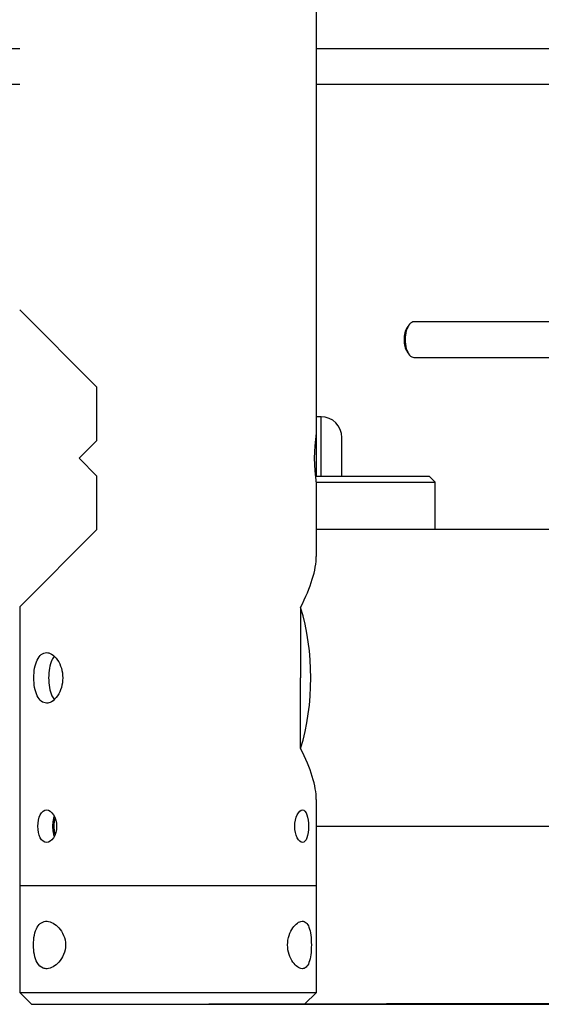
# Model space of a CAD drawing. Header units: millimetres. Extents: x 311 to 814, y 82 to 470.
# Tile 32 of 46: x 634 to 643, y 285 to 302. Entities that reach past the tile are written whole.
import ezdxf

# ---------------------------------------------------------------- set-up
doc = ezdxf.new("R2010")
doc.units = ezdxf.units.MM
for name, color, linetype in [('14237', 7, 'Continuous'), ('15466', 7, 'Continuous'), ('24440___MIDDLE_P', 7, 'Continuous'), ('24830', 7, 'Continuous'), ('BRACCIO_FRONTALE', 7, 'Continuous'), ('EX_15449', 7, 'Continuous'), ('Livello3', 7, 'Continuous'), ('TUBO_ANTERIORE_5', 7, 'Continuous'), ('VITE_M8_X70_BUTT', 7, 'Continuous')]:
    doc.layers.add(name, color=color, linetype=linetype)
doc.styles.add('SEACAD_Arial', font='arial.ttf')
doc.dimstyles.new('ISO', dxfattribs={"dimtxt": 3, "dimasz": 3, "dimexe": 1.5, "dimexo": 0, "dimgap": 0.75, "dimtad": 1, "dimdec": 1, "dimlfac": 10, "dimtxsty": 'SEACAD_Arial', "dimblk1": '_SE_FILLED', "dimblk2": '_SE_FILLED', "dimsah": 1, "dimcen": 1.5, "dimadec": 0, "dimazin": 0, "dimtfac": 0.5, "dimtdec": 3, "dimtmove": 0, "dimatfit": 3, "dimfxl": 1, "dimarcsym": 0})

# ---------------------------------------------------------------- blocks, each defined once
blk = doc.blocks.new('SE2')
at = {"layer": '14237', "color": 7, "linetype": 'Continuous'}
for p, q in [((205.097, 254.186), (207.015, 254.186)), ((207.115, 254.086), (207.015, 254.186)), ((205.111, 254.086), (207.115, 254.086)), ((207.115, 253.289), (207.115, 254.086))]:
    blk.add_line(p, q, dxfattribs=at)
at = {"layer": '15466', "color": 7, "linetype": 'Continuous'}
for p, q in [((200.115, 247.286), (205.115, 247.286)), ((200.115, 247.286), (200.115, 245.486)), ((205.115, 245.486), (205.115, 247.286)), ((200.115, 245.486), (205.115, 245.486)), ((200.115, 245.486), (200.315, 245.286)), ((204.915, 245.286), (205.115, 245.486)), ((200.315, 245.286), (204.915, 245.286))]:
    blk.add_line(p, q, dxfattribs=at)
for points, knots in [([(200.714, 248.155), (200.712, 248.16), (200.711, 248.164), (200.695, 248.228), (200.692, 248.302), (200.705, 248.384), (200.709, 248.401), (200.714, 248.417)], [0.1155117, 0.1155117, 0.1155117, 0.1155117, 0.125, 0.125, 0.25, 0.25, 0.284738, 0.284738, 0.284738, 0.284738]), ([(200.888, 246.286), (200.888, 246.343), (200.863, 246.456), (200.78, 246.582), (200.679, 246.662), (200.574, 246.696), (200.481, 246.673), (200.405, 246.591), (200.358, 246.458), (200.342, 246.288), (200.358, 246.118), (200.41, 245.966), (200.491, 245.894), (200.586, 245.881), (200.679, 245.91), (200.779, 245.99), (200.863, 246.117), (200.888, 246.23), (200.888, 246.286)], [0, 0, 0, 0, 0.061918, 0.124608, 0.187471, 0.250059, 0.316734, 0.374693, 0.437495, 0.499515, 0.561802, 0.624377, 0.706483, 0.749544, 0.812161, 0.875155, 0.937975, 1, 1, 1, 1]), ([(205.031, 246.286), (205.031, 246.343), (205.025, 246.457), (204.995, 246.59), (204.944, 246.672), (204.877, 246.696), (204.797, 246.663), (204.718, 246.582), (204.65, 246.456), (204.63, 246.342), (204.63, 246.23), (204.65, 246.117), (204.718, 245.991), (204.797, 245.91), (204.877, 245.877), (204.944, 245.9), (204.995, 245.983), (205.025, 246.116), (205.031, 246.23), (205.031, 246.286)], [0, 0, 0, 0, 0.062271, 0.124799, 0.183126, 0.249672, 0.312175, 0.375215, 0.437928, 0.499997, 0.50007, 0.561923, 0.624703, 0.687376, 0.750082, 0.817003, 0.875208, 0.938016, 1, 1, 1, 1])]:
    blk.add_open_spline(points, degree=3, knots=knots, dxfattribs=at)
at = {"layer": '24440___MIDDLE_P', "color": 7, "linetype": 'Continuous'}
for p, q in [((200.115, 261.386), (165.615, 261.386)), ((212.615, 261.386), (205.115, 261.386)), ((200.115, 260.786), (165.615, 260.786)), ((212.615, 260.786), (205.115, 260.786))]:
    blk.add_line(p, q, dxfattribs=at)
at = {"layer": '24830', "color": 7, "linetype": 'Continuous'}
for p, q in [((206.675, 256.731), (206.646, 256.69)), ((209.115, 256.786), (206.761, 256.786)), ((206.646, 256.282), (206.675, 256.241)), ((206.761, 256.186), (209.115, 256.186))]:
    blk.add_line(p, q, dxfattribs=at)
for centre, major_axis, start_param, end_param in [((206.718, 256.486), (0, -0.25), 3.757072, 5.667706), ((206.761, 256.486), (0, 0.3), 0, 3.141593)]:
    blk.add_ellipse(centre, major_axis=major_axis, ratio=0.5, start_param=start_param, end_param=end_param, dxfattribs=at)
at = {"layer": 'BRACCIO_FRONTALE', "color": 7, "linetype": 'Continuous'}
for p, q in [((217.968, 253.286), (205.115, 253.286)), ((204.85, 251.974), (204.85, 250.786)), ((204.85, 249.599), (204.85, 250.786)), ((205.115, 248.286), (217.968, 248.286))]:
    blk.add_line(p, q, dxfattribs=at)
for centre, major_axis, ratio, start_param, end_param in [((202.615, 250.786), (-2.384, -2.384), 0.315299, -3.912022, -3.447025), ((203.588, 250.786), (0, 2.5), 0.573576, 4.217455, 5.207323), ((202.615, 250.786), (-2.384, 2.384), 0.315299, 3.447025, 3.912022)]:
    blk.add_ellipse(centre, major_axis=major_axis, ratio=ratio, start_param=start_param, end_param=end_param, dxfattribs=at)
at = {"layer": 'EX_15449', "color": 7, "linetype": 'Continuous'}
for p, q in [((200.115, 256.986), (201.415, 255.686)), ((201.415, 254.786), (201.415, 255.686)), ((201.415, 254.786), (201.115, 254.486)), ((201.115, 254.486), (201.415, 254.186)), ((201.415, 253.286), (201.415, 254.186)), ((201.415, 253.286), (200.115, 251.986))]:
    blk.add_line(p, q, dxfattribs=at)
at = {"layer": 'TUBO_ANTERIORE_5', "color": 7, "linetype": 'Continuous'}
for p, q in [((205.115, 254.911), (205.115, 282.161)), ((205.115, 252.834), (205.115, 254.061)), ((200.115, 251.986), (200.115, 247.286)), ((205.115, 247.286), (205.115, 248.738)), ((200.115, 247.286), (205.115, 247.286))]:
    blk.add_line(p, q, dxfattribs=at)
blk.add_arc((207.619, 254.486), 2.54, 170.3667, 189.6332, dxfattribs=at)
for points, knots in [([(200.841, 250.786), (200.841, 250.842), (200.824, 250.953), (200.755, 251.102), (200.661, 251.193), (200.561, 251.221), (200.475, 251.189), (200.405, 251.095), (200.362, 250.954), (200.349, 250.787), (200.362, 250.62), (200.405, 250.478), (200.475, 250.384), (200.56, 250.352), (200.661, 250.38), (200.755, 250.47), (200.824, 250.619), (200.841, 250.731), (200.841, 250.786)], [0, 0, 0, 0, 0.062459, 0.125036, 0.197543, 0.249876, 0.312332, 0.374938, 0.437515, 0.499938, 0.562334, 0.624872, 0.687455, 0.74991, 0.802299, 0.874864, 0.937504, 1, 1, 1, 1]), ([(200.7, 251.155), (200.684, 251.136), (200.649, 251.08), (200.613, 250.953), (200.598, 250.787), (200.613, 250.62), (200.648, 250.493), (200.684, 250.437), (200.7, 250.418)], [0.3326685, 0.3326685, 0.3326685, 0.3326685, 0.3749689, 0.4375507, 0.4999375, 0.5623054, 0.6248581, 0.6673293, 0.6673293, 0.6673293, 0.6673293]), ([(200.737, 248.286), (200.737, 248.358), (200.697, 248.502), (200.564, 248.591), (200.45, 248.502), (200.408, 248.287), (200.45, 248.071), (200.564, 247.982), (200.697, 248.071), (200.737, 248.214), (200.737, 248.286)], [0, 0, 0, 0, 0.125016, 0.249917, 0.374937, 0.499944, 0.624855, 0.749859, 0.874882, 1, 1, 1, 1]), ([(204.983, 248.286), (204.983, 248.358), (204.965, 248.502), (204.884, 248.591), (204.783, 248.502), (204.735, 248.287), (204.783, 248.071), (204.884, 247.982), (204.965, 248.071), (204.983, 248.214), (204.983, 248.286)], [0, 0, 0, 0, 0.125016, 0.249917, 0.374937, 0.499944, 0.624855, 0.749859, 0.874882, 1, 1, 1, 1]), ([(200.697, 248.455), (200.69, 248.436), (200.675, 248.383), (200.666, 248.286), (200.675, 248.19), (200.69, 248.137), (200.697, 248.118)], [0.3948973, 0.3948973, 0.3948973, 0.3948973, 0.437485, 0.4999408, 0.5623599, 0.6051214, 0.6051214, 0.6051214, 0.6051214])]:
    blk.add_open_spline(points, degree=3, knots=knots, dxfattribs=at)
at = {"layer": 'VITE_M8_X70_BUTT', "color": 7, "linetype": 'Continuous'}
for p, q in [((205.195, 255.186), (205.115, 255.186)), ((205.195, 254.186), (205.195, 255.186)), ((205.115, 254.186), (205.115, 254.911)), ((205.545, 254.186), (205.545, 254.836))]:
    blk.add_line(p, q, dxfattribs=at)
blk.add_arc((205.195, 254.836), 0.35, 0, 90, dxfattribs=at)
blk = doc.blocks.new('_SE_FILLED')
at = {"color": 0}
blk.add_line((0, 0), (-1, 0), dxfattribs=at)
blk.add_solid([(0, 0), (-1, -0.1665), (-1, 0.1665), (0, 0)], dxfattribs=at)
blk = doc.blocks.new('DMBLK4')
at = {"layer": 'Defpoints', "color": 0}
for p in [(633.942, 329.905), (634.042, 285.105), (664.242, 285.172)]:
    blk.add_point(p, dxfattribs=at)
at = {"layer": 'Livello3', "color": 0, "linetype": 'Continuous', "lineweight": -2}
for p, q in [((633.942, 329.905), (665.642, 329.976)), ((664.149, 326.972), (664.235, 288.172)), ((634.042, 285.105), (665.742, 285.176))]:
    blk.add_line(p, q, dxfattribs=at)
at = {"layer": 'Livello3', "color": 0, "lineweight": -2, "xscale": 3, "yscale": 3, "zscale": 3}
for p, rotation in [((664.142, 329.972), 90.12789215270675), ((664.242, 285.172), 270.1278921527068)]:
    blk.add_blockref('_SE_FILLED', p, dxfattribs=dict(at, rotation=rotation))
at = {"layer": 'Livello3', "color": 0, "insert": (666.474, 307.51), "char_height": 3, "attachment_point": 5, "rotation": 270.1279, "style": 'SEACAD_Arial'}
blk.add_mtext('\\A1;448', dxfattribs=at)
blk = doc.blocks.new('DMBLK5')
at = {"layer": 'Defpoints', "color": 0}
for p in [(636.342, 331.905), (634.042, 285.105), (673.192, 285.105)]:
    blk.add_point(p, dxfattribs=at)
at = {"layer": 'Livello3', "color": 0, "linetype": 'Continuous', "lineweight": -2}
for p, q in [((636.342, 331.905), (674.692, 331.905)), ((673.192, 328.905), (673.192, 288.105)), ((634.042, 285.105), (674.692, 285.105))]:
    blk.add_line(p, q, dxfattribs=at)
at = {"layer": 'Livello3', "color": 0, "lineweight": -2, "xscale": 3, "yscale": 3, "zscale": 3}
for p, rotation in [((673.192, 331.905), 90), ((673.192, 285.105), 270)]:
    blk.add_blockref('_SE_FILLED', p, dxfattribs=dict(at, rotation=rotation))
at = {"layer": 'Livello3', "color": 0, "insert": (670.911, 308.505), "char_height": 3, "attachment_point": 5, "rotation": 90, "style": 'SEACAD_Arial'}
blk.add_mtext('\\A1;468', dxfattribs=at)

msp = doc.modelspace()

# ---------------------------------------------------------------- block references
at = {"layer": 'Livello3'}
msp.add_blockref('SE2', (433.7272, 39.8186), dxfattribs=at)

# ---------------------------------------------------------------- dimensions: what is measured, and where the dimension line sits
at = {"layer": 'Livello3', "color": 7, "linetype": 'Continuous'}
for base, p1, angle, picture, middle, dimtype in [((673.192, 285.1049), (636.3423, 331.9049), 90, 'DMBLK5', (673.192, 308.5049), 160), ((664.2419, 285.1723), (633.9423, 329.9049), 270.12789, 'DMBLK4', (664.192, 307.5049), 161)]:
    dim = msp.add_linear_dim(base=base, p1=p1, p2=(634.0423, 285.1049), angle=angle, text='\\A1;<>', dimstyle='ISO', override={"dimdec": 2}, dxfattribs=at)
    dim.commit()
    dim.dimension.update_dxf_attribs({"geometry": picture, "text_midpoint": middle, "dimtype": dimtype})

doc.saveas('drawing.dxf')
